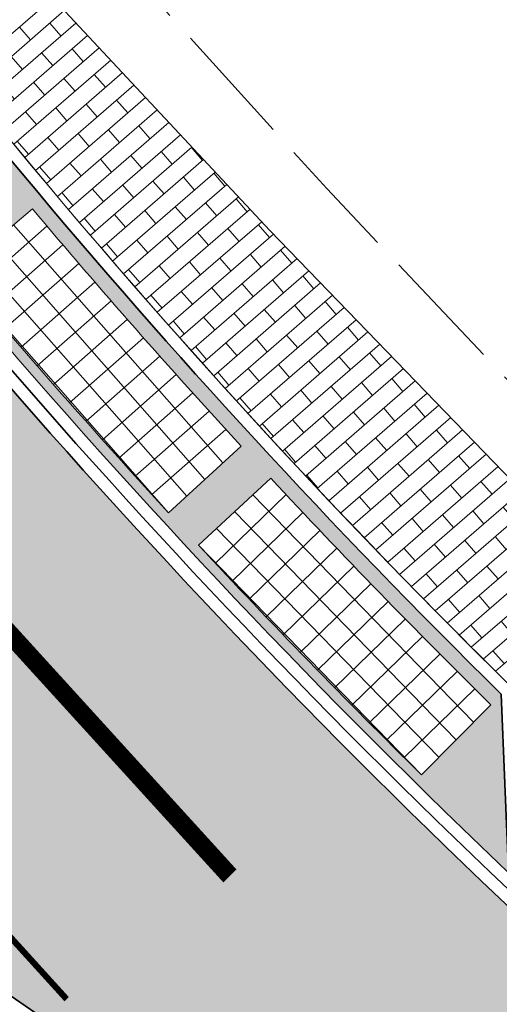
# Model space of a CAD drawing. Header units: metres. Extents: x 196674 to 197628, y 355499 to 356232.
# Tile 86 of 209: x 197217.79 to 197225.58, y 355649.34 to 355665.33. Entities that reach past the tile are written whole.
import ezdxf

# ---------------------------------------------------------------- set-up
doc = ezdxf.new("R2010")
doc.units = ezdxf.units.M
doc.linetypes.add('VW-13_STREEP', pattern=[4, 1, -3])
doc.linetypes.add('ZZ-SYSTEEMGRENS-SO', pattern=[5, 4, -1])
for name, color, linetype, lineweight, true_color in [('N-WE-VH-GESLOTENVERHARDING_ASFALT_RIJBAAN-V', 7, 'Continuous', 5, 0xd6d6d6), ('N-WE-VH-GOOT-TEGEL_200x200-G', 7, 'Continuous', 35, 0x00a5a5), ('N-WE-VH-KANTOPSLUITING_GELEIDEBAND_50 200-G', 1, 'Continuous', 35, 0xff0000), ('N-WE-VH-OPENVERHARDING_BETONSTRAATSTEEN_DIK_HALFSTEENS_ROOD-A', 7, 'Continuous', 5, 0xf69479), ('N-WE-VH-OPENVERHARDING_STRAATBAKSTEEN_ROOD_STREKKEN-LINGE-A', 7, 'Continuous', 5, 0xdaaea0), ('N-WE-VW-MARKERING_LANGS_STREEP_13_010-G', 7, 'VW-13_STREEP', 13, 0xffffff), ('N-WE-VW-MARKERING_LANGS_STREEP_13_045-G', 7, 'VW-13_STREEP', 13, 0xffffff), ('X-XX-AL-GRENS_SYSTEEMGRENS-G', 7, 'ZZ-SYSTEEMGRENS-SO', 35, 0xd60036)]:
    doc.layers.add(name, color=color, linetype=linetype, lineweight=lineweight, true_color=true_color)
doc.layers.add('N-WE-VH-HULPLIJN-G', color=40, linetype='Continuous', lineweight=5, plot=False)
for name, color, linetype, lineweight in [('N-WE-VH-KANTOPSLUITING_ACHTERKANTBAND-G', 50, 'Continuous', 18), ('N-WE-VH-MATERIAALGRENS-G', 7, 'Continuous', 13), ('N-WE-VH-OPENVERHARDING_TEGEL_400x400_PARKEERVAKKEN-A', 252, 'Continuous', 5)]:
    doc.layers.add(name, color=color, linetype=linetype, lineweight=lineweight)

msp = doc.modelspace()

# ---------------------------------------------------------------- hatches: boundary and pattern name
at = {"layer": 'N-WE-VH-GESLOTENVERHARDING_ASFALT_RIJBAAN-V'}
h = msp.add_hatch(color=256, dxfattribs=at)
h.dxf.hatch_style = 1
edge = h.paths.add_edge_path()
edge.add_arc((197308.2994061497, 355738.2732993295), 120.199999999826, 201.8044295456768, 201.8958631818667, ccw=False)
edge.add_arc((197308.2994061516, 355738.2732993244), 120.1999999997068, 197.461977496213, 201.8044295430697, ccw=False)
edge.add_arc((197308.2994061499, 355738.2732993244), 120.1999999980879, 196.0795223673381, 197.461977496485, ccw=False)
edge.add_line((197192.8018458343, 355704.981354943), (197184.2094346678, 355702.27719112))
edge.add_arc((197307.2481744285, 355737.5683864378), 127.9999998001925, 196.0044768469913, 197.5259930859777)
edge.add_arc((197307.248174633, 355737.5683864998), 128.0000000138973, 197.5259930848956, 219.995153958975)
edge.add_line((197209.1875273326, 355655.2998660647), (197220.2833601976, 355647.6511684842))
edge.add_line((197220.2833601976, 355647.6511684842), (197225.5016091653, 355643.2525153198))
edge.add_line((197225.5016091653, 355643.2525153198), (197227.9877388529, 355641.1888921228))
edge.add_line((197227.9877388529, 355641.1888921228), (197229.1414948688, 355640.2149913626))
edge.add_line((197229.1414948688, 355640.2149913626), (197232.8399729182, 355644.5964460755))
edge.add_line((197232.8399729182, 355644.5964460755), (197232.6080359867, 355644.7933641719))
edge.add_arc((197362.1800190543, 355797.407718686), 200.1999999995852, 227.7246744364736, 229.6682202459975, ccw=False)
edge.add_arc((197362.180019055, 355797.4077186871), 200.2000000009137, 227.6616315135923, 227.7246744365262, ccw=False)
edge.add_arc((197308.2994061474, 355738.2732993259), 120.1999999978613, 226.5157324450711, 227.6616315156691, ccw=False)
edge.add_arc((197308.2994061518, 355738.2732993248), 120.2000000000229, 201.8958631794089, 226.5157324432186, ccw=False)
at = {"layer": 'N-WE-VH-OPENVERHARDING_BETONSTRAATSTEEN_DIK_HALFSTEENS_ROOD-A'}
h = msp.add_hatch(dxfattribs=at)
h.set_pattern_fill('AVH-ROO_BSS_DIKFRMT_HALFST', color=250, scale=4, angle=130.94, pattern_type=2)
h.set_pattern_definition([(130.94, (197215.5469770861, 355640.6202753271), (-0.8552962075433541, 0.3541869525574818), [0.276, -0.276]), (220.94, (197215.5469770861, 355640.6202753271), (0.1808540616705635, -0.2084893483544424), [])])
edge = h.paths.add_edge_path()
edge.add_line((197221.8506700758, 355661.9081546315), (197216.5796310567, 355667.540812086))
edge.add_line((197216.5796310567, 355667.540812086), (197212.7883238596, 355671.9116928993))
edge.add_line((197212.7883238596, 355671.9116928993), (197209.3488430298, 355676.2001437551))
edge.add_line((197209.3488430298, 355676.2001437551), (197208.6785862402, 355675.7796817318))
edge.add_arc((197308.2994061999, 355738.2732993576), 117.600000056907, 212.1006583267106, 225.4536859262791)
edge.add_line((197225.8047020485, 355654.4617023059), (197225.9374580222, 355651.2758884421))
edge.add_line((197225.9374580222, 355651.2758884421), (197229.1289678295, 355654.4097501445))
edge.add_line((197229.1289678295, 355654.4097501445), (197227.2283060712, 355656.3453750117))
edge.add_line((197227.2283060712, 355656.3453750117), (197221.8506700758, 355661.9081546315))
at = {"layer": 'N-WE-VH-OPENVERHARDING_STRAATBAKSTEEN_ROOD_STREKKEN-LINGE-A', "true_color": 0xb05e45}
h = msp.add_hatch(dxfattribs=at)
h.set_pattern_fill('AVH-BSS_LINGEFORMAAT_HALFST', color=25, scale=1.5, angle=214.2803789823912, pattern_type=2)
h.set_pattern_definition([(214.2803789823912, (196825.8108468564, 355944.3732953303), (-0.1960810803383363, -0.3514999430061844), [0.12, -0.12]), (304.2803789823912, (196825.8108468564, 355944.3732953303), (0.09915494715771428, 0.06758917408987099), [])])
h.paths.add_polyline_path([(197197.3251649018, 355693.1428464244, 0.1064281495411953), (197225.729042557, 355651.473673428), (197225.6081596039, 355654.3745642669, -0.09777570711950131), (197199.9264930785, 355692.0980709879)])
h.paths.add_polyline_path([(197199.7056993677, 355692.0039958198, 0.01086721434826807), (197201.8188326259, 355687.3289270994), (197200.3755174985, 355686.6383900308, -0.010867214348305), (197198.2337412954, 355691.3768280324)], flags=16)
h.paths.add_polyline_path([(197202.1273454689, 355686.6890465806, 0.01086721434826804), (197204.4691434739, 355682.124226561), (197203.0617524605, 355681.363141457, -0.01086721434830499), (197200.6882120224, 355685.9898363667)], flags=16)
h.paths.add_polyline_path([(197204.8089309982, 355681.5003907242, 0.01086721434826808), (197207.3736614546, 355677.056995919), (197206.0056404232, 355676.2272257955, -0.01086721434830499), (197203.4061457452, 355680.7308496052)], flags=16)
h.paths.add_polyline_path([(197207.743890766, 355676.4507312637, 0.01086721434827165), (197210.525274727, 355672.1396405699), (197209.199973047, 355671.2432168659, -0.01086721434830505), (197206.3808881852, 355675.612743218)], flags=16)
h.paths.add_polyline_path([(197210.925039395, 355671.5524307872, 0.01086721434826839), (197213.9162667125, 355667.3841986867), (197212.636929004, 355666.4233162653, -0.01086721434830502), (197209.6051564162, 355670.6480476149)], flags=16)
h.paths.add_polyline_path([(197214.3445884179, 355666.8174820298, 0.01086721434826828), (197217.5383349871, 355662.8023129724), (197216.3080932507, 355661.7793245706, -0.01086721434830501), (197213.071056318, 355665.8489181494)], flags=16)
h.paths.add_polyline_path([(197217.9941654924, 355662.2574778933, 0.01086721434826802), (197221.3826130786, 355658.4052028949), (197220.2044795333, 355657.3226127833, -0.01086721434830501), (197216.7701024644, 355661.2271043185)], flags=16)
h.paths.add_polyline_path([(197221.8648355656, 355657.8835822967, 0.01086721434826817), (197225.439688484, 355654.2036330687), (197224.3165476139, 355653.0640916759, -0.01086721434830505), (197220.6932385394, 355656.7939216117)], flags=16)
at = {"layer": 'N-WE-VH-OPENVERHARDING_TEGEL_400x400_PARKEERVAKKEN-A'}
h = msp.add_hatch(dxfattribs=at)
h.set_pattern_fill('AVH-TEGEL_400X400_BLOK', color=256, scale=0.9999999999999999, angle=41.33963518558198, pattern_type=2)
h.set_pattern_definition([(41.33963518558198, (197216.7701025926, 355661.2271041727), (-0.2642084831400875, 0.3003229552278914), []), (131.339635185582, (197216.7701025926, 355661.2271041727), (-0.3003229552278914, -0.2642084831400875), [])])
edge = h.paths.add_edge_path()
edge.add_line((197217.9941654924, 355662.2574778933), (197216.7701024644, 355661.2271043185))
edge.add_arc((197308.2994154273, 355738.2732884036), 119.6400000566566, 220.0895033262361, 222.5799873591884)
edge.add_line((197220.2044795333, 355657.3226127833), (197221.3826130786, 355658.4052028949))
edge.add_arc((197308.2994154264, 355738.2732884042), 118.0400000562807, 220.0895033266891, 222.5799873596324, ccw=False)
h = msp.add_hatch(dxfattribs=at)
h.set_pattern_fill('AVH-TEGEL_400X400_BLOK', color=256, scale=0.9999999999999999, angle=44.17493560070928, pattern_type=2)
h.set_pattern_definition([(44.17493560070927, (197220.6932386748, 355656.7939214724), (-0.278740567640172, 0.2868862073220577), []), (134.1749356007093, (197220.6932386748, 355656.7939214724), (-0.2868862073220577, -0.278740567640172), [])])
edge = h.paths.add_edge_path()
edge.add_line((197221.8648355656, 355657.8835822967), (197220.6932385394, 355656.7939216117))
edge.add_arc((197308.2994062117, 355738.2732993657), 119.6400000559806, 222.9248037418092, 225.4152877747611)
edge.add_line((197224.3165476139, 355653.0640916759), (197225.439688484, 355654.2036330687))
edge.add_arc((197308.299406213, 355738.273299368), 118.040000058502, 222.9248037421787, 225.4152877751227, ccw=False)

# ---------------------------------------------------------------- linework, layer by layer
at = {"layer": 'N-WE-VH-GOOT-TEGEL_200x200-G', "ltscale": 0.2, "flags": 128}
for points in [[(197202.4109400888, 355728.4138304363, -0.04640326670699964), (197198.0851422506, 355722.4450041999, -0.01502083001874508), (197196.4556505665, 355720.6955556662, -0.0004340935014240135), (197196.4070083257, 355720.6464659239, 0.05742985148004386), (197194.25413748, 355717.9119948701, 0.1825101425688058), (197192.2136239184, 355707.3687330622, 0.0258484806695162), (197192.5587497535, 355705.8365846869, 0.00788149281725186), (197193.6386675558, 355702.2045451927, 0.01894978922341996), (197196.698861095, 355693.6262575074, 0.0003989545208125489), (197196.7702517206, 355693.4482202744, 0.1078395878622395), (197225.583130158, 355651.0605841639, 0.004999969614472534), (197227.343785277, 355649.4238342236, 0.0002750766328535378), (197227.506694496, 355649.2755626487, 0.008480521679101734), (197232.608035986, 355644.7933641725), (197232.8399729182, 355644.5964460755)], [(197217.4725377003, 355644.2532922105), (197214.2903274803, 355646.9400525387, -0.1487695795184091), (197182.6023305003, 355695.9189174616), (197181.9961820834, 355698.0358535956), (197181.0635680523, 355701.2929508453), (197180.261521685, 355704.0940485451), (197179.3686759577, 355707.2122574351, -0.8632510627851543), (197181.5313541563, 355708.1920761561, -0.03984465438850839), (197183.2009553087, 355705.0789309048, -0.03337000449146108), (197184.2045303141, 355702.2942940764, 4.472644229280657e-05), (197184.2108430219, 355702.2722814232, 0.006628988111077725), (197185.1898792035, 355699.0226666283, 0.09835553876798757), (197209.1875273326, 355655.2998660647), (197220.2833601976, 355647.6511684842), (197225.5016091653, 355643.2525153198), (197227.9877388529, 355641.1888921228)]]:
    msp.add_lwpolyline(points, format="xyb", dxfattribs=at)
at = {"layer": 'N-WE-VH-HULPLIJN-G', "flags": 128}
for points in [[(197196.7702517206, 355693.4482202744, -0.0003989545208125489), (197196.698861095, 355693.6262575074, -0.01894978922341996), (197193.6386675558, 355702.2045451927, -0.006032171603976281), (197192.8018458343, 355704.981354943), (197184.2094346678, 355702.27719112, 0.006638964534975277), (197185.1898792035, 355699.0226666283, 0.09835553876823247), (197209.1875273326, 355655.2998660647), (197220.2833601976, 355647.6511684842), (197225.5016091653, 355643.2525153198), (197227.9877388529, 355641.1888921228), (197229.1414948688, 355640.2149913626), (197232.8399729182, 355644.5964460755), (197232.6080359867, 355644.7933641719, -0.008480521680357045), (197227.506694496, 355649.2755626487, -0.0002750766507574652), (197227.3437852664, 355649.4238342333, -0.004999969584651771), (197225.583130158, 355651.0605841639, -0.1078395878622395)], [(197221.8506700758, 355661.9081546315), (197216.5796310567, 355667.540812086), (197212.7883238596, 355671.9116928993), (197209.3488430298, 355676.2001437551), (197208.6785862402, 355675.7796817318, 0.05832959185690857), (197225.8047020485, 355654.4617023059), (197225.9374580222, 355651.2758884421), (197229.1289678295, 355654.4097501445), (197227.2283060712, 355656.3453750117)]]:
    msp.add_lwpolyline(points, format="xyb", close=True, dxfattribs=at)
at = {"layer": 'N-WE-VH-KANTOPSLUITING_ACHTERKANTBAND-G', "flags": 128}
for points in [[(197197.0702439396, 355693.7748333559, 0.1082431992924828), (197225.8583923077, 355651.3508095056, 0.004999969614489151), (197227.6131883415, 355649.7195063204, 0.0002748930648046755), (197227.7756635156, 355649.5716296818)], [(197197.2208196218, 355693.4002827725), (197200.0780211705, 355692.2527405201, 0.09812277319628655), (197225.8047020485, 355654.4617023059), (197225.9374580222, 355651.2758884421)]]:
    msp.add_lwpolyline(points, format="xyb", dxfattribs=at)
at = {"layer": 'N-WE-VH-KANTOPSLUITING_GELEIDEBAND_50 200-G', "ltscale": 0.2, "flags": 128}
for points in [[(197196.5169955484, 355694.6305558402, 0.002489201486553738), (197196.9558243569, 355693.5228044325, 0.1078395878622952), (197225.7207612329, 355651.2056968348, 0.004999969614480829), (197227.4784868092, 355649.571670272, 0.000275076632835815), (197227.6412332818, 355649.4235468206)], [(197197.3251649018, 355693.1428464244), (197199.9264930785, 355692.0980709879, 0.09777570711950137), (197225.6081596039, 355654.3745642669), (197225.729042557, 355651.4736734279)]]:
    msp.add_lwpolyline(points, format="xyb", dxfattribs=at)
at = {"layer": 'N-WE-VH-MATERIAALGRENS-G', "flags": 128}
msp.add_lwpolyline([(197232.3481230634, 355651.2574207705), (197229.4697448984, 355654.0627044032), (197227.2283060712, 355656.3453750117), (197221.8506700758, 355661.9081546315), (197216.5796310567, 355667.540812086), (197212.7883238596, 355671.9116928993), (197209.3488430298, 355676.2001437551), (197207.6358848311, 355678.9018407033), (197206.2014364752, 355681.6122724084), (197204.9508350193, 355684.386214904), (197203.8307578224, 355687.1513826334), (197202.7589307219, 355689.9910566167), (197201.9731503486, 355692.904664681), (197201.6538754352, 355694.9035485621), (197201.3849689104, 355696.6911123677)], dxfattribs=at)
for points in [[(197217.9941654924, 355662.2574778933), (197216.7701024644, 355661.2271043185, 0.01086721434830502), (197220.2044795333, 355657.3226127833), (197221.3826130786, 355658.4052028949, -0.01086721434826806)], [(197221.8648355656, 355657.8835822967), (197220.6932385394, 355656.7939216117, 0.01086721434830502), (197224.3165476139, 355653.0640916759), (197225.439688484, 355654.2036330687, -0.01086721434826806)]]:
    msp.add_lwpolyline(points, format="xyb", close=True, dxfattribs=at)
at = {"layer": 'N-WE-VW-MARKERING_LANGS_STREEP_13_010-G', "const_width": 0.1, "flags": 128}
msp.add_lwpolyline([(197188.803531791, 355697.4639094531, 0.1144502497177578), (197218.5504214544, 355649.4195856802)], format="xyb", dxfattribs=at)
at = {"layer": 'N-WE-VW-MARKERING_LANGS_STREEP_13_045-G', "const_width": 0.3, "flags": 128}
msp.add_lwpolyline([(197195.8950308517, 355688.3307682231, 0.09171931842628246), (197221.2008676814, 355651.4237478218, 0.08767898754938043)], format="xyb", dxfattribs=at)
at = {"layer": 'X-XX-AL-GRENS_SYSTEEMGRENS-G', "ltscale": 0.5, "flags": 128}
msp.add_lwpolyline([(197173.0845801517, 355664.4267221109), (197172.678291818, 355658.1040395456), (197176.2062336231, 355657.9276386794), (197179.6585214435, 355660.8258546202), (197196.8460500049, 355641.1849859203), (197196.618113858, 355640.9851655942), (197203.3658004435, 355633.2880423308), (197204.598351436, 355636.2035375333), (197206.181120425, 355637.5931654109), (197210.3450714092, 355632.9793581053), (197211.1344663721, 355633.8542043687), (197215.577003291, 355630.1111014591), (197222.812057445, 355638.6980935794), (197225.7729980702, 355636.1981525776), (197252.4997837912, 355613.6295939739), (197256.3974516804, 355618.2471244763), (197230.4350738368, 355640.1698336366), (197234.5465854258, 355645.0395252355), (197230.9951246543, 355648.102425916), (197227.7363916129, 355651.014992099), (197227.7150354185, 355650.9915016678), (197227.3858924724, 355651.2966605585), (197230.5297411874, 355654.3837220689), (197222.7747070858, 355662.5864016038), (197213.3031688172, 355673.0409596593), (197208.7438719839, 355679.5515306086), (197204.6678372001, 355688.2834966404), (197202.9207222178, 355693.3147658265), (197202.5296188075, 355695.8358091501), (197209.2561496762, 355696.7388380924), (197208.765603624, 355699.4053961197), (197208.8375775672, 355699.4157603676), (197208.4960738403, 355702.0476424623), (197209.7550059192, 355702.1614664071), (197209.6289773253, 355703.3557373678), (197209.431316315, 355705.9322142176), (197209.3853665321, 355708.5054020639), (197209.4909423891, 355711.0763696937), (197209.825975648, 355714.406320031), (197209.1003553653, 355714.700446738), (197209.2732684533, 355715.2254737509), (197208.7827839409, 355715.4092287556), (197209.8333840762, 355718.2914021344), (197204.6571410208, 355720.1605124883), (197206.9259623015, 355726.3911903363), (197207.3755778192, 355727.6258113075), (197205.6951706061, 355728.2354618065), (197201.970541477, 355729.6509828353, -0.03199396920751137), (197199.2658455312, 355725.4928494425), (197194.4988616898, 355729.2364659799), (197191.8020115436, 355731.3330088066), (197190.6829954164, 355730.2418318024), (197188.9323846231, 355731.7580333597, 0.01582069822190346), (197191.308975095, 355733.798286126), (197190.5246250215, 355734.700084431), (197189.8547559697, 355735.4391273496), (197188.5065648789, 355737.3969406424), (197188.3768484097, 355737.5504837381), (197186.2264232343, 355740.6599554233), (197185.4143065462, 355740.8273772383), (197177.0047230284, 355735.000759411), (197161.0308464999, 355735.7499021), (197143.9921317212, 355736.546230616), (197117.3114725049, 355737.8750504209), (197104.5701917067, 355738.4152468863), (197089.3270001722, 355739.2400485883), (197089.4979420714, 355743.4763910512), (197087.6423294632, 355744.6045541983), (197087.2320594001, 355744.8539874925), (197086.4302028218, 355745.4612094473), (197085.6301577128, 355746.0670596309), (197084.2515270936, 355747.3631431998), (197083.0033431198, 355748.790046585), (197081.9521148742, 355750.2640411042), (197081.052108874, 355751.8364435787), (197080.680597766, 355752.6629727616), (197080.3089695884, 355753.4897623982), (197079.7287775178, 355755.2084983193), (197079.3027229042, 355757.0287405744), (197079.0552433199, 355758.8767777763), (197078.9881413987, 355760.748092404), (197079.0484954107, 355761.6954089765), (197079.4901165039, 355761.5482019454), (197081.8987959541, 355767.3947458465), (197083.4122910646, 355769.9863346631), (197084.9290730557, 355772.1438856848), (197085.2777218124, 355772.6391357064), (197085.9504292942, 355773.4546849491), (197087.2615113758, 355775.0451778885), (197089.4568843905, 355777.2328139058), (197092.7058230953, 355779.8115121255), (197090.7255592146, 355782.8612331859), (197090.5279328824, 355783.1655891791), (197094.0593130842, 355784.7965387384), (197089.240221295, 355793.944965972), (197079.8514273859, 355789.6587774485), (197073.1066642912, 355808.1301448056), (197062.6964714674, 355839.0387078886), (197050.201550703, 355834.8591941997), (197054.256388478, 355823.4068109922), (197060.9054150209, 355805.9824325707), (197064.0917084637, 355798.9340248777), (197065.6061934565, 355785.3714584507), (197066.4118943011, 355778.1591798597), (197064.2976158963, 355775.7696807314), (197061.8930028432, 355773.065075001), (197059.8798242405, 355770.937906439), (197059.567781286, 355770.7063368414), (197054.395078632, 355766.8676324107), (197050.1449273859, 355764.4954855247), (197046.646028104, 355763.2036366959), (197046.6485450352, 355763.1967402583), (197042.8018864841, 355761.7681380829), (197042.6247659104, 355761.7025895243), (197032.2172606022, 355760.2665015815), (197022.1724443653, 355758.1057256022), (197022.1490316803, 355758.1349914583), (197018.4791559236, 355757.3507739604), (197017.1834583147, 355757.8590001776), (197013.9320116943, 355762.4906063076), (197012.2359937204, 355764.9334332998), (197011.548662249, 355765.9454268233), (197009.5874376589, 355768.7952768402), (197008.1879451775, 355770.6627745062), (197008.1739746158, 355770.651876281), (197004.3621297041, 355775.7021426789), (197000.7500667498, 355780.6711859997), (196997.3281167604, 355785.4310589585), (196992.0624097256, 355792.5561596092), (196987.5636689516, 355799.6503659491), (196980.2918957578, 355812.3582609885), (196971.7451011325, 355828.1610038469), (196956.4456734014, 355821.2458726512), (196960.0166344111, 355812.4100996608), (196962.4976294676, 355807.0886023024, -0.6085831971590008), (196961.4131292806, 355806.2394416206), (196970.6320923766, 355792.5786144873), (196976.225457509, 355784.303374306), (196982.879968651, 355776.9163582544), (196982.5041383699, 355776.476222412), (196987.7472751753, 355765.3430715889), (196990.3620391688, 355759.9089379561), (196989.6128942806, 355758.3801676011), (196986.801356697, 355757.089894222), (196981.5916446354, 355758.3619052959), (196976.4931413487, 355759.6093032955), (196973.9250311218, 355760.2238822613), (196971.9270970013, 355760.7020113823), (196970.093883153, 355761.1263081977), (196965.2690985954, 355762.243003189), (196955.7026120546, 355764.457163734), (196954.8259486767, 355764.7114400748), (196955.7288446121, 355765.5914382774), (196946.4199106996, 355767.8862061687), (196945.5109518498, 355767.0898728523), (196943.3561815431, 355767.6616250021), (196942.0243707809, 355768.0150110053), (196940.699224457, 355768.3753913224), (196937.911680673, 355769.161377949), (196937.9158913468, 355769.1720679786), (196934.1448626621, 355770.5833311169), (196931.0328001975, 355771.949971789), (196928.1497259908, 355773.3159879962), (196926.2238803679, 355774.3657393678), (196926.7008714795, 355775.2077771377), (196923.9720996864, 355776.8118532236), (196922.1171638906, 355777.9575551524), (196917.5440237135, 355780.8012867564), (196917.0166342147, 355779.9474843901), (196915.4224701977, 355780.9309636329), (196913.0167641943, 355782.4772167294), (196912.757872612, 355782.6539056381), (196911.190523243, 355783.7714957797), (196908.5042566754, 355786.2619442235), (196907.2206986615, 355787.4460719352), (196905.8442773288, 355789.1071714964), (196903.2522146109, 355793.7425243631), (196899.3236920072, 355801.1348770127), (196896.7844047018, 355806.8801932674), (196892.3931631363, 355816.7971943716), (196889.396342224, 355823.7408055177), (196885.4294056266, 355833.1531130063), (196886.3148759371, 355833.6745129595), (196885.0357126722, 355834.4994199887), (196884.9096875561, 355834.6903417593), (196883.5318420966, 355838.2464489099), (196881.8574062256, 355842.456115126), (196879.7964254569, 355847.3435551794), (196879.5508475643, 355847.9274201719), (196877.9207976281, 355851.9810838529), (196875.2708346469, 355858.5729917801), (196872.6243587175, 355865.1536886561), (196870.4789281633, 355870.5362599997), (196868.3870366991, 355875.7889875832), (196865.3800609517, 355883.3409266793), (196863.5295936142, 355887.9873007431), (196863.4110328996, 355888.2849971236), (196862.7400305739, 355889.9711056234), (196863.0622626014, 355890.0962442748), (196861.3970005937, 355894.1395962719), (196861.4037374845, 355894.142038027), (196859.229652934, 355899.4431236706), (196859.0298403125, 355899.3580359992), (196858.8952095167, 355899.696553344), (196858.3959365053, 355900.9492390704), (196849.546747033, 355923.1807260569), (196850.1922005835, 355924.6939033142), (196860.258528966, 355928.6657372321), (196869.5490503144, 355931.0234685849), (196873.3453938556, 355931.8019435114), (196886.2438454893, 355935.4284136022), (196898.3098795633, 355938.5764862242), (196898.3110943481, 355938.5724965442), (196903.1917021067, 355939.7712405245), (196904.7097162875, 355939.0568809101), (196905.0282216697, 355938.2924679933), (196909.0130922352, 355939.952830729), (196908.2642147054, 355942.2627148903), (196902.9799573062, 355958.738663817), (196902.4497829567, 355960.2008490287), (196901.8115777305, 355961.6192158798), (196900.9680556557, 355963.3204536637), (196898.0063144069, 355968.7541705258), (196894.5625896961, 355975.3226559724), (196892.3896866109, 355979.4813913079), (196888.5416758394, 355987.5664713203), (196887.4815956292, 355987.0834539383), (196885.6442474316, 355986.3271839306), (196885.5076204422, 355986.6344104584), (196873.7642690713, 355982.4273955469), (196860.8311621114, 355977.7025315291), (196860.6501748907, 355978.1868262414), (196859.8859481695, 355980.2917607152), (196853.3128873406, 355977.7107309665), (196853.73029577, 355976.6477246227), (196849.4907683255, 355974.9886047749), (196849.0872389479, 355976.0301083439), (196843.9608105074, 355973.9918913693), (196837.8119168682, 355989.4043746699), (196834.5901124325, 355988.2958011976), (196829.2277835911, 355986.0429299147), (196828.1156368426, 355985.4996470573), (196826.3328622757, 355984.7522034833), (196824.2538081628, 355989.7933135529), (196823.3493071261, 355989.4238303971), (196821.5217528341, 355993.9636112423), (196822.4415567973, 355994.327010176), (196811.4142395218, 356022.6098143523), (196811.1941616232, 356022.5241126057), (196809.0787073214, 356027.7608173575), (196808.1570951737, 356027.399245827), (196802.10045471, 356042.8370581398), (196803.0324375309, 356043.2047289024), (196801.2251267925, 356047.7859519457), (196800.9629805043, 356047.6825342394), (196799.5580754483, 356051.2186581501), (196798.9326303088, 356050.9700967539), (196795.7620501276, 356058.7913388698), (196785.962956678, 356083.7526770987), (196782.5256602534, 356092.3853087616), (196783.4607012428, 356092.7526788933), (196781.019036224, 356098.8045971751), (196780.1137519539, 356098.4428009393), (196778.7301102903, 356101.9178165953), (196774.5320198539, 356112.348299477), (196772.2902714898, 356117.515377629), (196776.44078803, 356119.079716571), (196791.849465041, 356131.7811384), (196790.0748953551, 356134.2200693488), (196802.0204483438, 356142.8516660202), (196802.0676224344, 356142.8083428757), (196807.6543048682, 356146.8198669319), (196821.3261595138, 356152.9520820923), (196824.118863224, 356147.8038902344), (196826.9348279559, 356140.6494155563), (196826.9667213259, 356140.5675271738), (196829.5085456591, 356133.5350799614), (196829.5777539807, 356133.3434260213), (196832.2898444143, 356127.7055041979), (196833.7548698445, 356124.6604513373), (196834.9901440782, 356122.0931766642), (196835.0225480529, 356122.0325953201), (196835.1990731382, 356121.7003128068), (196837.0506620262, 356117.8328811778), (196837.4462851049, 356117.0125892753), (196839.1926216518, 356113.3926815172), (196841.4323661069, 356114.511984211), (196841.8392721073, 356113.6336860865), (196848.0955434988, 356116.517072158), (196847.6769788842, 356117.425259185), (196852.5147321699, 356119.6548795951), (196850.4481800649, 356123.3458274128), (196845.5717484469, 356132.2801574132), (196843.8176550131, 356136.7414412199), (196842.4688873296, 356140.1178663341), (196840.0819394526, 356146.0228419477), (196839.9684512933, 356146.3257976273), (196837.6473192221, 356152.5214195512), (196836.4018865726, 356158.1741344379), (196834.8989662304, 356157.8391461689), (196833.0580044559, 356165.8451506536), (196834.6039987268, 356166.1812686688), (196833.231549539, 356172.4004655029), (196818.5547710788, 356168.2850407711), (196819.0904617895, 356165.4031631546), (196818.6774567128, 356164.7734485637), (196805.8544307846, 356160.1790812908), (196763.847697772, 356130.3813046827), (196763.5509762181, 356130.4127969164), (196762.5818188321, 356130.5249803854), (196761.7183121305, 356129.7086118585, 0.04730650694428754), (196752.2297252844, 356136.4176360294), (196747.6793319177, 356140.070134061), (196742.0814451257, 356144.4630395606), (196738.7537234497, 356147.2546337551), (196734.7560397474, 356150.8499354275), (196729.666907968, 356145.2019173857), (196729.4110213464, 356144.9179294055), (196728.5373751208, 356145.25504501), (196726.9098917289, 356145.8830452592), (196726.6614752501, 356145.2392657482), (196726.5077088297, 356145.3668838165), (196724.5966113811, 356147.0002316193), (196723.2386024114, 356148.3499242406), (196720.9989937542, 356150.8008754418), (196719.8259691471, 356152.0571855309), (196717.8551161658, 356153.8806850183), (196716.3066054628, 356155.1783671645), (196713.4920412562, 356157.0380855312), (196712.711518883, 356157.526736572), (196710.5865978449, 356158.6597682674), (196709.0460740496, 356159.8798850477, -0.1436820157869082), (196707.9944026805, 356162.614189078), (196707.7956403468, 356165.0395700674), (196705.255843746, 356165.9921554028), (196703.9080476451, 356165.8817021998), (196704.296213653, 356161.5859622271), (196704.322643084, 356161.4572245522), (196699.9945406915, 356161.1598107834), (196700.4765585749, 356140.6409319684, -0.8375811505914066), (196697.1042396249, 356117.7401990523), (196690.2804314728, 356092.1839640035, 0.01148923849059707), (196682.1238954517, 356058.6533288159), (196678.2447453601, 356040.9444071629), (196676.8078900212, 356034.3849397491), (196676.7367004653, 356034.0373672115), (196673.76097036, 356020.1679628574), (196685.4972137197, 356017.0123139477), (196688.4141098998, 356023.4875724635), (196684.7023326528, 356025.1594317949), (196684.8709302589, 356032.3200466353), (196686.954459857, 356036.67925281), (196701.2270857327, 356066.3816892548), (196697.4228360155, 356068.2135735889), (196701.9253072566, 356087.990611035), (196702.113404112, 356090.4525884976), (196703.1938799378, 356090.1812386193), (196704.7481254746, 356094.7148607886), (196705.3277865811, 356095.9075069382), (196706.1690198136, 356096.9042763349), (196707.142583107, 356097.5850231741), (196708.3354430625, 356098.0646037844), (196709.2981925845, 356097.8962027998), (196710.1314496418, 356097.4912135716), (196711.0135994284, 356096.7398888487), (196711.613187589, 356094.6944549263), (196715.3306055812, 356098.6467015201), (196723.1713741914, 356104.959617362), (196732.8379125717, 356111.0407349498), (196733.3237033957, 356110.1763676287), (196733.395023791, 356110.047721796, 0.4142124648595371), (196734.754474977, 356109.6579975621), (196736.9542150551, 356108.9736747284, -0.02164444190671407), (196739.4192796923, 356107.5715157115, 0.0006306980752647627), (196739.4214182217, 356107.5701773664, -0.2262979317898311), (196739.4250952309, 356107.5644124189), (196739.8764398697, 356106.708415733), (196739.5816296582, 356106.4366577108), (196740.3007240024, 356104.7008456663), (196740.9509263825, 356104.9922062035), (196741.9809548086, 356103.0387080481), (196744.8395286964, 356104.2229286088, -0.3990416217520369), (196746.5871881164, 356103.5518771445), (196746.6513408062, 356103.3996378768), (196746.689370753, 356103.0266088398), (196746.4151777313, 356101.5848105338), (196747.429397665, 356101.3609511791), (196747.5333455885, 356101.2994572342), (196747.5384435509, 356101.2929342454), (196766.0705486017, 356056.7132555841), (196765.1623874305, 356056.3282861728), (196767.2394890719, 356051.1270879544), (196768.1793575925, 356051.5344794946), (196771.4711978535, 356043.8233024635), (196774.40164759, 356036.7635904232), (196774.0151730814, 356036.5839879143), (196774.7283105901, 356034.7171646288), (196775.4376722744, 356034.2825268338), (196775.853972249, 356033.3023071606), (196775.6600364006, 356032.5504327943), (196776.765634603, 356029.8908119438), (196776.718840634, 356029.8583752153), (196777.0974306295, 356028.7594125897), (196777.9658206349, 356027.7189745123), (196778.0591666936, 356026.3169710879), (196778.4461698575, 356025.4565066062), (196778.8262353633, 356024.4427094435), (196778.82622122, 356024.4427022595), (196778.8266270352, 356024.4416646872), (196779.3783198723, 356022.97006407), (196779.3990069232, 356022.9782259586), (196780.7255773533, 356019.5865020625), (196780.754093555, 356019.5982524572), (196782.2401021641, 356015.8367131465), (196783.4327975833, 356012.7766123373), (196782.5021506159, 356012.4159202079), (196784.7325956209, 356006.6609931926), (196786.038590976, 356007.1671596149), (196787.6956637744, 356002.99373992), (196787.5357676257, 356002.9336515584), (196788.527525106, 356000.4577747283), (196788.2725773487, 356000.3582829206), (196788.9724314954, 355999.1126709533), (196789.3908675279, 355998.5302971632), (196789.7536275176, 355998.0254125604), (196789.9147147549, 355996.5999778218), (196790.4410486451, 355995.4737364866), (196790.4469192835, 355995.47546678), (196790.6242366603, 355994.9662783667), (196790.9335315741, 355995.0883984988), (196793.8902314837, 355987.5860400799), (196793.7542048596, 355987.5476454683), (196795.505857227, 355983.2445885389), (196795.6242983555, 355983.312781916), (196796.991807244, 355979.8198586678), (196797.0047048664, 355979.7233568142), (196796.9933585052, 355979.6824914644), (196796.9669683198, 355979.6505170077), (196796.822975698, 355979.5766059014), (196795.3985459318, 355979.0322727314), (196797.1469514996, 355974.4569848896), (196797.1501836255, 355974.4582530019), (196795.4187218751, 355970.4877992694), (196796.2201695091, 355969.6560949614), (196797.0849824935, 355967.4537241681), (196798.9466017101, 355968.1847329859), (196800.5529653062, 355968.8170288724), (196800.6150046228, 355968.7023501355), (196800.8616512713, 355968.7744826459), (196801.6407865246, 355967.8232749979), (196801.6785991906, 355967.7771113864), (196801.6961792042, 355966.4146603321), (196801.7040832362, 355965.8020978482, 0.2098831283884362), (196802.0368526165, 355965.0700742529, 0.1229137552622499), (196802.0944480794, 355964.5891732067), (196802.9107575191, 355962.4451987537), (196803.0986146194, 355962.5296289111, 0.04929694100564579), (196803.2118388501, 355962.3687718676), (196804.3748923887, 355961.0206686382), (196804.4152792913, 355960.973855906), (196804.4401436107, 355960.2826278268), (196804.4459236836, 355960.1212617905), (196803.9148513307, 355960.1157297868), (196805.8237591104, 355955.3454282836), (196806.4277367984, 355955.633371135), (196806.6532355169, 355955.5186944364), (196807.0270248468, 355954.5686016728), (196806.896691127, 355954.2200849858), (196806.3685258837, 355953.9064868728), (196808.2467157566, 355949.1968786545), (196809.0713129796, 355949.5131897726), (196810.7611227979, 355945.21653999), (196812.8164223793, 355939.9905657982), (196815.7958787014, 355932.7153467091), (196817.2786866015, 355929.1286764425), (196819.2233460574, 355924.3463577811), (196820.974699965, 355919.8030463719), (196821.7022264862, 355917.7120897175), (196822.8275510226, 355914.9902061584), (196826.5518493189, 355905.5439142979), (196827.5083210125, 355903.1053161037), (196827.5308293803, 355903.1196992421), (196828.5703350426, 355900.3870734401, 0.1057314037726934), (196828.7975064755, 355900.0358952, 0.1359501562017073), (196828.9295866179, 355899.5185573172), (196829.4561675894, 355898.5993144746), (196829.938950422, 355897.0408730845, 0.1142322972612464), (196830.1661458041, 355896.6512290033, 0.1021066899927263), (196830.23636084, 355896.2531616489), (196830.8234352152, 355894.775179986, 0.09413674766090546), (196831.0235326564, 355894.4601106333, 0.07582889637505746), (196831.0699955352, 355894.1621297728), (196831.3336353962, 355893.3277624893), (196830.5490288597, 355891.650566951), (196830.730654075, 355891.1774844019), (196831.6305612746, 355889.0373983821), (196832.1718899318, 355888.9724389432), (196833.8661398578, 355884.6967749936), (196833.0916363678, 355884.3898747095), (196834.2334853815, 355881.5063921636), (196835.7340846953, 355881.0039957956), (196836.3963712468, 355880.6373454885), (196840.5779483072, 355870.1214583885), (196841.1998491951, 355870.3833319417), (196841.8607508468, 355868.7841549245), (196841.3542408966, 355868.5492854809), (196842.9471889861, 355864.5225379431), (196843.474497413, 355864.7627851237), (196844.0946204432, 355863.1667495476), (196843.4777571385, 355862.8872750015), (196845.6058022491, 355857.295932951), (196845.6591832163, 355857.3179956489), (196848.9573390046, 355849.3870718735), (196849.4691744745, 355849.5945842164), (196850.1900661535, 355847.7561027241), (196849.7024440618, 355847.5164343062), (196851.7354952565, 355842.3219023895), (196851.9803218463, 355841.6963600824), (196852.2130822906, 355841.1927849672), (196852.6975573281, 355840.1446276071), (196853.8314006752, 355837.546665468), (196857.1022606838, 355828.931799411), (196857.1021774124, 355828.9317655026), (196857.104474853, 355828.9259676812), (196857.5027287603, 355827.8770374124), (196857.5177064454, 355827.8831363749), (196859.2608649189, 355823.4841013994, 0.1197895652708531), (196859.5336863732, 355823.098470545, 0.1217854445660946), (196859.5998818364, 355822.6230344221), (196860.3813539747, 355820.6705579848), (196861.5845120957, 355817.6645162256), (196865.3571916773, 355808.1762108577), (196866.650424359, 355804.9223955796), (196866.9894190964, 355804.0482756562), (196869.9609907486, 355796.3858853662), (196870.2417437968, 355795.6982130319), (196874.2597470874, 355785.8213624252), (196876.4751023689, 355779.9106257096), (196876.5248359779, 355779.9270586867), (196877.4783340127, 355777.609714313), (196877.4870572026, 355777.6127263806, 0.01261409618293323), (196879.1276028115, 355773.4671132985), (196880.5794819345, 355769.9265380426), (196879.4564760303, 355768.8985009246), (196871.5899269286, 355765.9267262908), (196874.6150694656, 355763.7405958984), (196870.7815163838, 355762.3431721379), (196871.1765744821, 355761.2637959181), (196873.4589399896, 355754.9534811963), (196873.8205499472, 355753.8743063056), (196877.933770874, 355755.2526192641), (196879.3161058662, 355751.4604592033), (196887.4423074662, 355755.0355723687), (196887.6524770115, 355755.1609821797), (196887.7433886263, 355755.192988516), (196887.8657880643, 355755.2134610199), (196887.9953583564, 355755.215742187), (196888.0352466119, 355755.2100166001), (196888.0806541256, 355755.194805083), (196888.1556229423, 355755.1569219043), (196888.2342456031, 355755.1058393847), (196888.2799178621, 355755.067193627), (196888.3187308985, 355755.0246841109), (196888.3560790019, 355754.9712798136), (196888.4037650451, 355754.8834089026), (196890.242957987, 355750.9480844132), (196890.4947138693, 355750.6026519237), (196890.4494791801, 355750.5430745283), (196891.628236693, 355748.1977836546), (196891.6577586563, 355747.9263099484), (196893.7087405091, 355743.5292781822), (196894.4921495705, 355741.852565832), (196896.872192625, 355740.7600377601), (196896.2575067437, 355739.8318439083), (196898.2715684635, 355738.9073148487), (196899.8509010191, 355738.4527733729), (196902.2825244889, 355737.7529374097), (196907.1457714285, 355736.3532654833), (196917.8474241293, 355733.273265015), (196918.1089377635, 355734.2346253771), (196926.0062285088, 355731.9296392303), (196927.0971120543, 355732.0253109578), (196927.2914126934, 355732.7211091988), (196949.25195892, 355726.9179402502), (196950.9690876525, 355725.7952060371), (196950.858498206, 355725.3568524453), (196952.0887336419, 355725.1461394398), (196952.8819526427, 355724.9555262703), (196952.8603227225, 355724.8954303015), (196952.056959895, 355721.6922553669), (196951.4518210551, 355719.279440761), (196959.2800080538, 355717.3161154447), (196960.8516613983, 355723.8815794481), (196967.4256969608, 355722.1306030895), (196973.9033481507, 355720.4361775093), (196977.8684934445, 355719.3989738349), (196980.4243569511, 355718.8238264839), (196993.7588386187, 355715.5105551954), (196994.7639516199, 355716.0034841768), (196994.9897167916, 355716.0545171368), (196996.5017647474, 355715.9488593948), (196997.3169796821, 355715.6092477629), (196997.9952041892, 355715.036856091), (196998.4610569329, 355714.3165586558), (196998.8408934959, 355713.1578975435), (196998.8373696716, 355713.1068020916), (196998.8026880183, 355712.6039181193), (196998.5054317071, 355711.57326714), (196998.967312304, 355710.0772094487), (197001.8739445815, 355710.9575141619), (197005.9055135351, 355697.924832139), (197007.9029397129, 355691.7178882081), (197012.9334617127, 355675.5491580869), (197017.8784535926, 355659.8034283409), (197019.9986344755, 355652.9868181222), (197022.5523518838, 355644.9202439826), (197025.6999454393, 355634.5227791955), (197025.7567598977, 355634.1895291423), (197025.7192859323, 355633.9168304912), (197025.6181435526, 355633.7020966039), (197025.4453286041, 355633.4758310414), (197025.195021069, 355633.3010221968), (197024.8842618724, 355633.1887622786), (197022.7809993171, 355632.7952119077), (197021.2249886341, 355633.6494658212), (197017.690051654, 355632.6264885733), (197017.7273360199, 355632.4752797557), (197014.1229230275, 355631.4103093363), (197014.0722671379, 355631.5493647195), (197010.0124796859, 355630.3545619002), (197006.5432104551, 355629.6017441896), (197006.5540181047, 355629.5513084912), (197001.1443281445, 355628.4894595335), (196999.2574320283, 355628.1228370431), (197001.9823300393, 355614.4304461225), (197003.2307288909, 355614.6849740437), (197003.6205128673, 355613.1185353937), (197004.006443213, 355611.2187676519), (197003.9614653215, 355611.2096196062), (197004.2119997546, 355610.206901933), (197004.3094756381, 355609.7270704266), (197004.3307955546, 355609.7314437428), (197004.8907984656, 355607.4901357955), (197029.380694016, 355613.7773555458), (197029.3841525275, 355613.7521287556), (197029.4775205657, 355613.7547588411), (197031.0334295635, 355607.6447371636), (197027.1484354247, 355606.7099934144), (197028.7114272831, 355600.2542212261), (197028.8948398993, 355600.3195751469), (197029.4531395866, 355598.0973388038), (197030.7251398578, 355593.0343377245), (197031.3437632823, 355590.5737261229), (197031.1685464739, 355590.5261238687), (197032.7880676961, 355584.152430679), (197036.6741025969, 355585.3719723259), (197038.212636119, 355579.409403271), (197038.2010121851, 355579.4060264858), (197038.2728747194, 355579.1493745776), (197038.1803194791, 355579.1132554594), (197039.3673898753, 355574.1879968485), (197040.0304268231, 355571.0320611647), (197040.88012635, 355567.656390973), (197041.2093863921, 355566.3427106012), (197041.6648791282, 355566.4332058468), (197042.8515333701, 355561.7517462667), (197043.1005016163, 355560.7271915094), (197044.6430261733, 355554.3201080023), (197045.6960009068, 355554.5759243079), (197046.0663295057, 355552.9632527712), (197063.3112487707, 355556.2858520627), (197062.5528863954, 355564.4253253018), (197069.6953954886, 355564.7548009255), (197074.0489944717, 355565.8013962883), (197074.0651927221, 355569.3434042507), (197066.8277845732, 355574.7719568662), (197065.569183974, 355592.4263893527), (197065.9890710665, 355592.2571108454), (197066.9647035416, 355591.9362835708), (197067.948629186, 355591.6804678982), (197069.8143987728, 355591.2835510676), (197070.9138968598, 355590.9670390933), (197072.0547459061, 355590.5568482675), (197073.3952542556, 355590.1721260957, -0.1152568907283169), (197081.1782353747, 355583.3636143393), (197088.1711537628, 355574.4210026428), (197092.5545327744, 355568.8154951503), (197099.4778845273, 355574.1657522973), (197101.0604109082, 355575.3887037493), (197095.3593342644, 355582.7660237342), (197094.9766501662, 355582.4665704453), (197094.8981522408, 355582.7529220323), (197094.2118387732, 355584.4945289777), (197092.7090311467, 355587.275688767), (197091.4245338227, 355588.9961585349), (197089.3067641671, 355591.1364624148), (197086.8976383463, 355592.962353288), (197085.5348704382, 355593.9300294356), (197077.2085234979, 355604.9027706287, -0.1058183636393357), (197071.6588760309, 355616.7440490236), (197070.2271579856, 355628.1527461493), (197068.8732504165, 355641.9015009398), (197068.754855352, 355648.6106856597), (197069.0445282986, 355655.8010382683), (197070.1813272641, 355663.7801162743), (197072.5559036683, 355674.3024406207), (197085.7316641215, 355673.7582615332), (197087.7834693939, 355674.5971967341), (197090.8065214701, 355674.4470028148), (197098.1397626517, 355681.0156148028), (197098.4240622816, 355685.9810240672), (197101.9406964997, 355685.7710316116), (197102.3433846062, 355697.078343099), (197156.4463787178, 355694.9579822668), (197156.2249856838, 355688.6267763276), (197150.0560632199, 355688.8424945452), (197149.8181020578, 355683.7954412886), (197156.0430107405, 355683.50194597), (197155.9434362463, 355681.3833071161), (197156.9940530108, 355681.3047563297), (197158.577914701, 355681.1016482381), (197160.1073547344, 355680.7434348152), (197161.7057278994, 355680.1852727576), (197163.2304949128, 355679.453872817), (197164.6201168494, 355678.5906370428), (197165.2392169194, 355678.1079641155), (197164.835822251, 355677.6446703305), (197163.4881835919, 355676.095416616), (197166.6344331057, 355672.654307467), (197167.6288975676, 355673.3756308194), (197167.9025847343, 355672.918075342), (197168.564826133, 355671.7474093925), (197169.0719519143, 355670.160087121), (197169.4840139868, 355668.6115914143), (197169.5948482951, 355667.1735395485), (197169.7172811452, 355664.6284666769), (197173.0845635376, 355664.4267231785)], format="xyb", dxfattribs=at)

doc.saveas('drawing.dxf')
